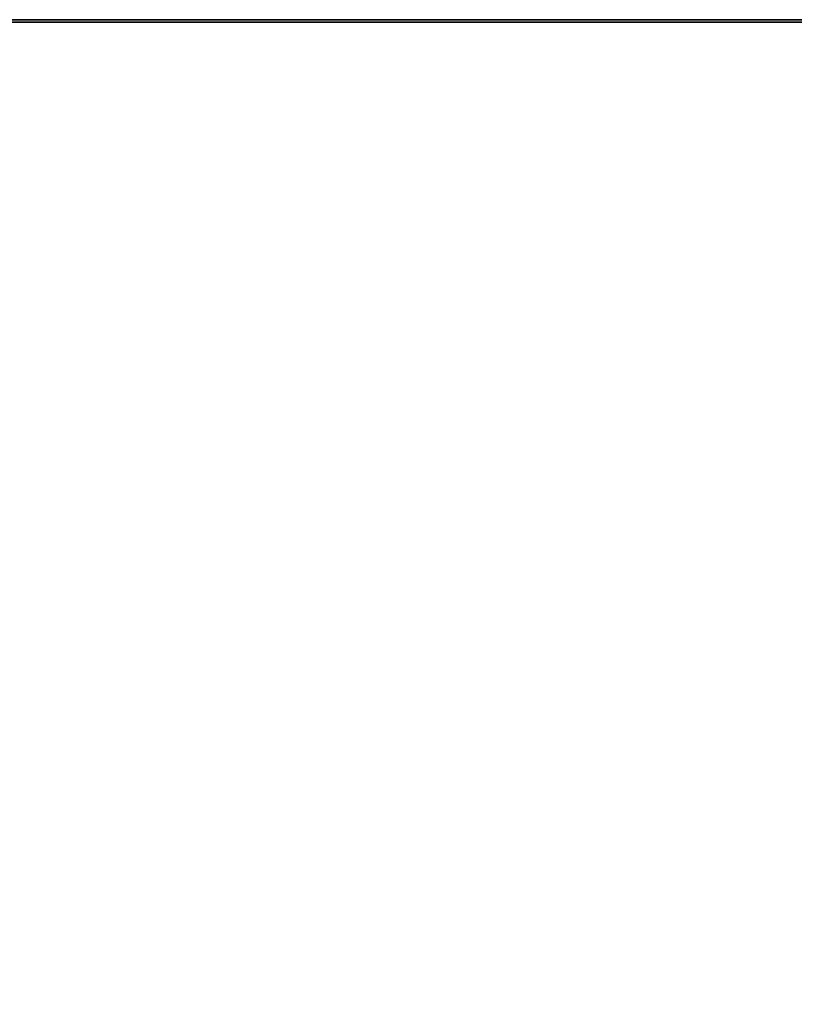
# Model space of a CAD drawing. Extents: x -4.8 to 44.9, y -3 to 21.9.
# Tile 5 of 256: x 3.2 to 6.3, y 16 to 20. Entities that reach past the tile are written whole.
import ezdxf

# ---------------------------------------------------------------- set-up
doc = ezdxf.new("R2010")
doc.units = 0

# ---------------------------------------------------------------- blocks, each defined once
blk = doc.blocks.new('Box-c57f1ec2-9412-462d-8be7-296dfb0e30e1')
at = {"color": 253, "linetype": 'Continuous', "true_color": 0xa0a0a0, "transparency": 33554687}
mesh = blk.add_polyface(dxfattribs=at)
corners = [(0, 19.99), (30.3, 19.99), (30.3, 20), (0, 20), (0, 19.99, 17.3), (30.3, 19.99, 17.3), (30.3, 20, 17.3), (0, 20, 17.3)]
mesh.append_faces([[corners[k] for k in face] for face in [(0, 1, 2, 3), (4, 5, 6, 7), (0, 1, 5, 4), (1, 2, 6, 5), (2, 3, 7, 6), (3, 0, 4, 7)]], dxfattribs={"color": 253})
blk = doc.blocks.new('Box-22129327-07e7-432d-abbe-ef1ba72edee4')
at = {"color": 253, "linetype": 'Continuous', "true_color": 0xa0a0a0, "transparency": 33554687}
mesh = blk.add_polyface(dxfattribs=at)
corners = [(0, 0), (43, 0), (43, 20), (0, 20), (0, 0, 0.01), (43, 0, 0.01), (43, 20, 0.01), (0, 20, 0.01)]
mesh.append_faces([[corners[k] for k in face] for face in [(0, 1, 2, 3), (4, 5, 6, 7), (0, 1, 5, 4), (1, 2, 6, 5), (2, 3, 7, 6), (3, 0, 4, 7)]], dxfattribs={"color": 253})
blk = doc.blocks.new('Box-0416e83c-b6da-4793-b56f-e8c28c426c0c')
at = {"color": 253, "linetype": 'Continuous', "true_color": 0xa0a0a0, "transparency": 33554687}
mesh = blk.add_polyface(dxfattribs=at)
corners = [(0, 0), (43, 0), (43, 20), (0, 20), (0, 0, 0.01), (43, 0, 0.01), (43, 20, 0.01), (0, 20, 0.01)]
mesh.append_faces([[corners[k] for k in face] for face in [(0, 1, 2, 3), (4, 5, 6, 7), (0, 1, 5, 4), (1, 2, 6, 5), (2, 3, 7, 6), (3, 0, 4, 7)]], dxfattribs={"color": 253})
blk = doc.blocks.new('ForwardOpening-da338a3c-fdf3-4a02-bce6-3c1d80699b5a')
at = {"linetype": 'Continuous', "transparency": 33554687}
blk.add_blockref('Box-c57f1ec2-9412-462d-8be7-296dfb0e30e1', (0, 0), dxfattribs=at)
blk = doc.blocks.new('ad686da4-9052-461b-96da-0caecb94a816')
at = {"linetype": 'Continuous', "transparency": 33554687}
for name, p in [('ForwardOpening-da338a3c-fdf3-4a02-bce6-3c1d80699b5a', (0, 0)), ('Box-c57f1ec2-9412-462d-8be7-296dfb0e30e1', (0, 0)), ('Box-22129327-07e7-432d-abbe-ef1ba72edee4', (0, 0)), ('Box-0416e83c-b6da-4793-b56f-e8c28c426c0c', (0, 0, 17.29))]:
    blk.add_blockref(name, p, dxfattribs=at)
blk = doc.blocks.new('c697553e-9de1-414e-9b25-0add6755f2d2')
at = {"linetype": 'Continuous', "transparency": 33554687}
blk.add_blockref('ad686da4-9052-461b-96da-0caecb94a816', (0, 0), dxfattribs=at)

msp = doc.modelspace()

# ---------------------------------------------------------------- block references
at = {"transparency": 33554687}
msp.add_blockref('c697553e-9de1-414e-9b25-0add6755f2d2', (0, 0), dxfattribs=at)

doc.saveas('drawing.dxf')
